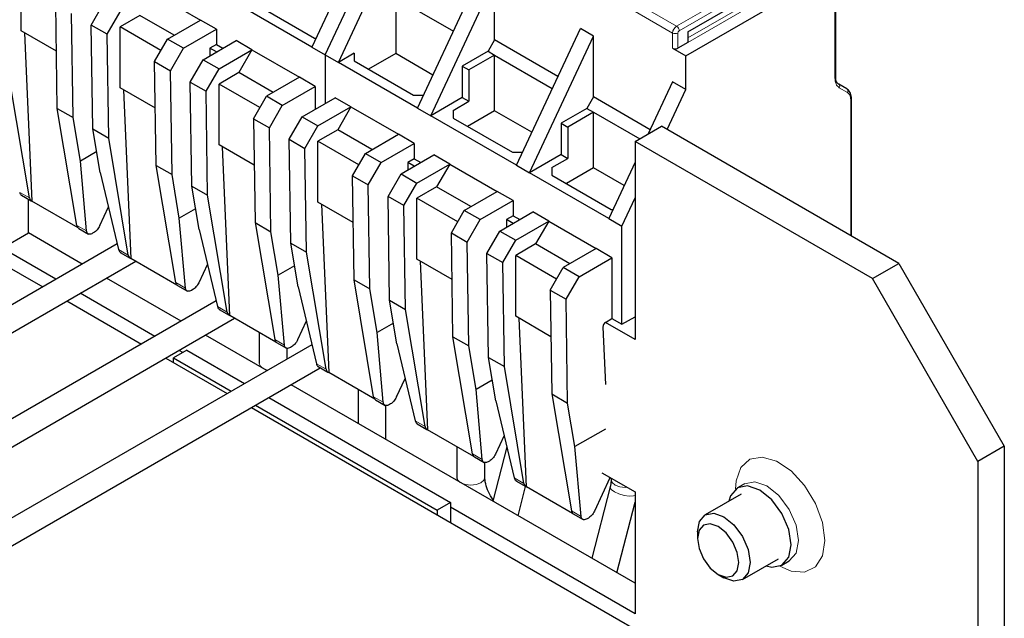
# Model space of a CAD drawing. Header units: millimetres. Extents: x 5 to 418, y 2 to 292.
# Tile 37 of 43: x 355 to 376, y 121 to 134. Entities that reach past the tile are written whole.
import ezdxf

# ---------------------------------------------------------------- set-up
doc = ezdxf.new("R2010")
doc.units = ezdxf.units.MM

msp = doc.modelspace()

# ---------------------------------------------------------------- linework, layer by layer
at = {"color": 7, "linetype": 'Continuous', "lineweight": 25}
for p, q in [((362.8332, 136.4898), (361.4614, 133.5571)), ((361.7442, 133.3938), (363.116, 136.3265)), ((362.0271, 133.2305), (363.3989, 136.1632)), ((355.2247, 133.9092), (355.2247, 135.2157)), ((363.7241, 132.2509), (365.0959, 135.1835)), ((369.48, 133.3712), (372.6761, 135.2163)), ((364.007, 132.0876), (365.3788, 135.0203)), ((365.3788, 133.7138), (365.3788, 135.0203)), ((358.0531, 134.7259), (359.0714, 134.1381)), ((361.4614, 133.5571), (359.7643, 134.5368)), ((363.2574, 134.6118), (363.2574, 133.4197)), ((363.2574, 134.6118), (364.4945, 133.8977)), ((369.5224, 133.8856), (370.8235, 134.6367)), ((355.9989, 132.2446), (355.9649, 134.473)), ((356.7286, 134.0321), (357.0066, 134.5136)), ((357.068, 133.8362), (357.346, 134.3177)), ((360.2452, 134.4878), (361.518, 133.753)), ((372.6937, 132.922), (372.6937, 134.4769)), ((356.3383, 132.0487), (356.3044, 134.277)), ((357.7703, 134.236), (357.346, 133.9911)), ((358.5056, 133.8115), (357.7703, 134.236)), ((358.3643, 133.7299), (359.0714, 134.1381)), ((359.4108, 133.9421), (359.0714, 134.1381)), ((355.9802, 133.4731), (355.2247, 133.9092)), ((357.068, 133.8362), (356.7286, 134.0321)), ((356.7626, 131.8038), (356.7286, 134.0321)), ((358.2228, 133.4849), (357.346, 133.9911)), ((357.346, 132.6846), (357.346, 133.9911)), ((358.7037, 133.5339), (359.4108, 133.9421)), ((359.4108, 133.9421), (359.4108, 133.6155)), ((365.8454, 131.0262), (367.2172, 133.9589)), ((367.5001, 133.7956), (367.2172, 133.9589)), ((355.2982, 133.8668), (355.4554, 130.2534)), ((357.102, 131.6078), (357.068, 133.8362)), ((358.0863, 133.2484), (358.3643, 133.7299)), ((358.7037, 133.5339), (358.3643, 133.7299)), ((359.1279, 133.289), (359.835, 133.6972)), ((360.1744, 133.5013), (359.835, 133.6972)), ((361.518, 133.753), (361.553, 133.753)), ((365.3788, 133.7138), (365.2373, 133.4688)), ((366.7361, 132.9302), (365.3788, 133.7138)), ((366.1283, 130.863), (367.5001, 133.7956)), ((367.5001, 132.4892), (367.5001, 133.7956)), ((369.5224, 133.8856), (369.5224, 133.657)), ((358.4257, 133.0524), (358.7037, 133.5339)), ((359.4108, 133.6155), (359.2722, 133.5355)), ((359.2722, 133.5355), (359.2722, 133.3723)), ((359.4136, 133.4539), (359.2722, 133.5355)), ((359.4108, 133.6155), (359.5521, 133.5339)), ((359.4673, 133.0931), (360.1744, 133.5013)), ((360.1744, 133.5013), (359.8916, 133.0114)), ((360.1744, 133.5013), (361.1927, 132.9135)), ((361.4614, 133.5571), (361.7442, 133.3938)), ((369.1971, 133.5345), (369.48, 133.3712)), ((369.5224, 133.657), (369.3103, 133.5345)), ((347.1778, 133.3287), (355.6859, 128.4171)), ((358.8499, 132.8075), (359.1279, 133.289)), ((359.1279, 133.289), (359.4673, 133.0931)), ((361.7442, 133.3938), (361.7442, 132.3501)), ((361.7442, 133.3938), (362.0271, 133.2305)), ((362.3665, 133.4265), (362.0271, 133.2305)), ((362.3665, 133.4265), (362.3665, 133.2632)), ((362.3665, 133.2632), (363.6393, 132.5284)), ((363.2574, 133.4197), (362.6764, 133.0843)), ((364.0554, 132.959), (363.2574, 133.4197)), ((365.2373, 133.4688), (364.6858, 133.1504)), ((365.3788, 133.3872), (364.8272, 133.0688)), ((365.2373, 133.4688), (365.3788, 133.3872)), ((365.3788, 133.3872), (366.6158, 132.6731)), ((365.3788, 132.1951), (365.3788, 133.3872)), ((369.48, 132.6527), (369.48, 133.3712)), ((358.0863, 133.2484), (358.4257, 133.0524)), ((358.1202, 131.02), (358.0863, 133.2484)), ((358.4597, 130.8241), (358.4257, 133.0524)), ((359.1894, 132.6116), (359.4673, 133.0931)), ((363.7241, 132.2509), (362.0271, 133.2305)), ((364.6858, 133.1504), (364.6858, 132.4794)), ((364.6858, 133.1504), (364.8272, 133.0688)), ((364.8272, 133.0688), (364.8272, 132.3978)), ((359.8916, 133.0114), (359.4673, 132.7664)), ((360.627, 132.5869), (359.8916, 133.0114)), ((361.1927, 132.9135), (360.4856, 132.5052)), ((361.5321, 132.7175), (361.1927, 132.9135)), ((355.4007, 130.3243), (354.9807, 132.8324)), ((358.1015, 132.2485), (357.346, 132.6846)), ((357.4195, 132.6422), (357.5768, 129.0288)), ((358.8499, 132.8075), (359.1894, 132.6116)), ((358.8839, 130.5792), (358.8499, 132.8075)), ((360.3441, 132.2603), (359.4673, 132.7664)), ((359.4673, 131.46), (359.4673, 132.7664)), ((360.825, 132.3093), (361.5321, 132.7175)), ((361.5321, 132.7175), (361.5321, 132.2277)), ((369.1971, 132.816), (368.674, 131.6975)), ((369.0771, 131.7913), (369.48, 132.6527)), ((369.48, 132.6527), (369.1971, 132.816)), ((372.9327, 132.663), (372.7589, 132.7633)), ((359.2233, 130.3832), (359.1894, 132.6116)), ((360.2076, 132.0238), (360.4856, 132.5052)), ((360.825, 132.3093), (360.4856, 132.5052)), ((361.2493, 132.0644), (361.9564, 132.4726)), ((362.2958, 132.2767), (361.9564, 132.4726)), ((363.6393, 132.5284), (363.854, 132.5284)), ((364.6858, 132.4794), (364.007, 132.0876)), ((364.6858, 132.4794), (364.8272, 132.3978)), ((367.5001, 132.4892), (367.3587, 132.2442)), ((368.716, 131.7873), (367.5001, 132.4892)), ((373.0331, 129.5075), (373.0331, 132.4554)), ((355.9989, 132.2446), (356.3383, 132.0487)), ((356.4189, 129.7365), (355.9989, 132.2446)), ((360.547, 131.8278), (360.825, 132.3093)), ((361.5887, 131.8684), (362.2958, 132.2767)), ((362.2958, 132.2767), (362.0129, 131.7868)), ((362.2958, 132.2767), (363.314, 131.6888)), ((363.7241, 132.2509), (364.007, 132.0876)), ((364.4878, 132.2019), (364.8272, 132.3978)), ((367.3587, 132.2442), (366.8071, 131.9258)), ((367.3587, 132.2442), (367.5001, 132.1626)), ((356.4947, 131.1151), (356.3383, 132.0487)), ((360.2076, 132.0238), (360.547, 131.8278)), ((360.2076, 132.0238), (360.2416, 129.7954)), ((360.9713, 131.5829), (361.2493, 132.0644)), ((361.2493, 132.0644), (361.5887, 131.8684)), ((365.8454, 131.0262), (364.007, 132.0876)), ((364.4878, 132.2019), (364.4878, 132.0386)), ((364.4878, 132.0386), (365.7606, 131.3038)), ((365.3788, 132.1951), (364.7978, 131.8597)), ((366.1767, 131.7344), (365.3788, 132.1951)), ((367.5001, 132.1626), (366.9485, 131.8442)), ((367.5001, 132.1626), (368.4898, 131.5912)), ((367.5001, 130.9704), (367.5001, 132.1626)), ((356.7626, 131.8038), (357.102, 131.6078)), ((356.9189, 130.8702), (356.7626, 131.8038)), ((360.581, 129.5995), (360.547, 131.8278)), ((361.3107, 131.387), (361.5887, 131.8684)), ((362.0129, 131.7868), (361.5887, 131.5418)), ((362.7483, 131.3622), (362.0129, 131.7868)), ((366.8071, 131.9258), (366.8071, 131.2548)), ((366.8071, 131.9258), (366.9485, 131.8442)), ((366.9485, 131.8442), (366.9485, 131.1732)), ((368.391, 131.5342), (368.9567, 131.8608)), ((374.0479, 128.9217), (368.9567, 131.8608)), ((357.522, 129.0997), (357.102, 131.6078)), ((360.9713, 131.5829), (361.3107, 131.387)), ((361.0052, 129.3545), (360.9713, 131.5829)), ((362.6069, 131.2806), (363.314, 131.6888)), ((363.6534, 131.4929), (363.314, 131.6888)), ((360.2228, 131.0238), (359.4673, 131.46)), ((359.6981, 127.8041), (359.5408, 131.4176)), ((361.3447, 129.1586), (361.3107, 131.387)), ((362.4655, 131.0357), (361.5887, 131.5418)), ((361.5887, 130.2354), (361.5887, 131.5418)), ((362.9463, 131.0847), (363.6534, 131.4929)), ((363.6534, 131.4929), (363.6534, 131.1663)), ((368.391, 131.5342), (368.391, 127.2882)), ((373.4822, 128.5951), (368.391, 131.5342)), ((356.8441, 131.3169), (356.4947, 131.1151)), ((362.3289, 130.7991), (362.6069, 131.2806)), ((362.6069, 131.2806), (362.9463, 131.0847)), ((363.3706, 130.8398), (364.0777, 131.248)), ((363.6534, 131.1663), (363.5148, 131.0863)), ((363.6534, 131.1663), (363.7948, 131.0847)), ((364.4171, 131.052), (364.0777, 131.248)), ((365.7606, 131.3038), (365.9753, 131.3038)), ((366.8071, 131.2548), (366.1283, 130.863)), ((366.6091, 130.9773), (366.9485, 131.1732)), ((366.8071, 131.2548), (366.9485, 131.1732)), ((356.6275, 129.6161), (356.4947, 131.1151)), ((358.1202, 131.02), (358.4597, 130.8241)), ((358.5402, 128.5119), (358.1202, 131.02)), ((362.6683, 130.6032), (362.9463, 131.0847)), ((363.5148, 131.0863), (363.5148, 130.9231)), ((363.6562, 131.0047), (363.5148, 131.0863)), ((363.71, 130.6438), (364.4171, 131.052)), ((364.4171, 131.052), (364.1342, 130.5621)), ((364.4171, 131.052), (365.4353, 130.4642)), ((365.8454, 131.0262), (366.1283, 130.863)), ((366.6091, 130.9773), (366.6091, 130.814)), ((367.5001, 130.9704), (366.9191, 130.635)), ((368.1566, 130.5914), (367.5001, 130.9704)), ((368.391, 131.0926), (367.8253, 129.8833)), ((356.9189, 130.8702), (357.3134, 129.2201)), ((358.616, 129.8905), (358.4597, 130.8241)), ((362.3289, 130.7991), (362.6683, 130.6032)), ((362.3629, 128.5708), (362.3289, 130.7991)), ((363.0926, 130.3583), (363.3706, 130.8398)), ((363.3706, 130.8398), (363.71, 130.6438)), ((367.8253, 129.8833), (366.1283, 130.863)), ((366.6091, 130.814), (367.8819, 130.0792)), ((358.8839, 130.5792), (359.2233, 130.3832)), ((359.0402, 129.6456), (358.8839, 130.5792)), ((362.7023, 128.3749), (362.6683, 130.6032)), ((363.432, 130.1623), (363.71, 130.6438)), ((364.1342, 130.5621), (363.71, 130.3172)), ((364.8696, 130.1376), (364.1342, 130.5621)), ((355.229, 130.3817), (355.44, 130.2599)), ((359.6433, 127.8751), (359.2233, 130.3832)), ((363.432, 130.1623), (363.0926, 130.3583)), ((363.1266, 128.1299), (363.0926, 130.3583)), ((364.5868, 129.8111), (363.71, 130.3172)), ((363.71, 129.0108), (363.71, 130.3172)), ((364.7282, 130.056), (365.4353, 130.4642)), ((365.7747, 130.2683), (365.4353, 130.4642)), ((368.1082, 129.72), (368.391, 130.3247)), ((355.3803, 129.5732), (355.3803, 130.2944)), ((356.4448, 129.6822), (355.4554, 130.2534)), ((356.9112, 129.7313), (357.0958, 130.1304)), ((358.9655, 130.0923), (358.616, 129.8905)), ((362.3442, 129.7992), (361.5887, 130.2354)), ((361.6622, 130.1929), (361.8194, 126.5795)), ((363.466, 127.934), (363.432, 130.1623)), ((365.0676, 129.8601), (365.7747, 130.2683)), ((365.7747, 130.2683), (365.7747, 129.9417)), ((358.7488, 128.3915), (358.616, 129.8905)), ((364.4502, 129.5745), (364.7282, 130.056)), ((365.0676, 129.8601), (364.7282, 130.056)), ((365.4919, 129.6152), (366.199, 130.0234)), ((365.7747, 129.9417), (365.6362, 129.8617)), ((365.7747, 129.9417), (365.9161, 129.8601)), ((366.5384, 129.8274), (366.199, 130.0234)), ((367.8253, 129.8833), (368.1082, 129.72)), ((367.8819, 130.0792), (367.917, 130.0792)), ((356.4582, 129.6721), (356.6693, 129.5502)), ((360.2416, 129.7954), (360.581, 129.5995)), ((360.2416, 129.7954), (360.6616, 127.2873)), ((364.7896, 129.3786), (365.0676, 129.8601)), ((365.6362, 129.8617), (365.6362, 129.6984)), ((365.7775, 129.7801), (365.6362, 129.8617)), ((365.8313, 129.4192), (366.5384, 129.8274)), ((366.5384, 129.8274), (366.2556, 129.3375)), ((366.5384, 129.8274), (367.5566, 129.2396)), ((368.1082, 127.6147), (368.1082, 129.72)), ((354.8146, 129.2466), (355.3803, 129.5732)), ((356.5344, 128.9069), (355.3803, 129.5732)), ((356.7826, 129.5825), (356.7566, 129.5675)), ((359.0402, 129.6456), (359.4347, 127.9955)), ((360.7373, 128.6659), (360.581, 129.5995)), ((364.4502, 129.5745), (364.7896, 129.3786)), ((364.4842, 127.3462), (364.4502, 129.5745)), ((365.2139, 129.1337), (365.4919, 129.6152)), ((365.4919, 129.6152), (365.8313, 129.4192)), ((357.2847, 129.3401), (340.896, 119.8791)), ((355.9687, 128.5803), (354.8146, 129.2466)), ((361.0052, 129.3545), (361.3447, 129.1586)), ((361.1616, 128.421), (361.0052, 129.3545)), ((364.8236, 127.1502), (364.7896, 129.3786)), ((365.5533, 128.9377), (365.8313, 129.4192)), ((366.2556, 129.3375), (365.8313, 129.0926)), ((366.9909, 128.913), (366.2556, 129.3375)), ((357.3503, 129.1571), (357.5613, 129.0353)), ((361.7646, 126.6505), (361.3447, 129.1586)), ((365.2139, 129.1337), (365.5533, 128.9377)), ((365.2479, 126.9053), (365.2139, 129.1337)), ((366.7081, 128.5864), (365.8313, 129.0926)), ((365.8313, 127.7861), (365.8313, 129.0926)), ((367.5566, 129.2396), (366.8495, 128.8314)), ((367.1889, 128.6355), (367.8961, 129.0437)), ((367.8961, 129.0437), (367.5566, 129.2396)), ((367.8961, 129.0437), (367.8961, 127.7372)), ((341.156, 119.4287), (357.6811, 128.9685)), ((358.5661, 128.4576), (357.5768, 129.0288)), ((359.2171, 128.9057), (359.0326, 128.5067)), ((361.0868, 128.8677), (360.7373, 128.6659)), ((364.4655, 128.5746), (363.71, 129.0108)), ((363.7835, 128.9683), (363.9407, 125.3549)), ((365.5873, 126.7094), (365.5533, 128.9377)), ((366.5715, 128.3499), (366.8495, 128.8314)), ((367.1889, 128.6355), (366.8495, 128.8314)), ((373.4822, 128.5951), (374.0479, 128.9217)), ((374.0479, 128.9217), (376.3106, 125.0025)), ((360.8701, 127.1669), (360.7373, 128.6659)), ((366.911, 128.154), (367.1889, 128.6355)), ((358.6557, 127.6823), (357.0544, 128.6067)), ((358.5795, 128.4475), (358.7906, 128.3256)), ((361.1616, 128.421), (361.5561, 126.7709)), ((362.3629, 128.5708), (362.7023, 128.3749)), ((362.7829, 126.0627), (362.3629, 128.5708)), ((375.7449, 124.6759), (373.4822, 128.5951)), ((358.09, 127.3557), (356.4887, 128.2801)), ((358.9039, 128.3579), (358.8779, 128.3429)), ((362.8586, 127.4413), (362.7023, 128.3749)), ((366.5715, 128.3499), (366.911, 128.154)), ((366.5715, 128.3499), (366.6055, 126.1216)), ((359.4061, 128.1155), (343.0173, 118.6545)), ((356.2059, 128.1169), (357.8072, 127.1925)), ((363.1266, 128.1299), (363.466, 127.934)), ((363.2829, 127.1964), (363.1266, 128.1299)), ((366.9449, 125.9256), (366.911, 128.154)), ((359.4716, 127.9325), (359.6826, 127.8107)), ((360.6875, 127.233), (359.6981, 127.8041)), ((363.886, 125.4259), (363.466, 127.934)), ((366.5868, 127.35), (365.8313, 127.7861)), ((368.1082, 127.6147), (368.391, 127.778)), ((343.2773, 118.2041), (359.8025, 127.7439)), ((361.3385, 127.6811), (361.1539, 127.282)), ((363.2081, 127.643), (362.8586, 127.4413)), ((366.062, 124.1303), (365.9048, 127.7437)), ((367.701, 127.5561), (367.7546, 126.323)), ((368.391, 127.2882), (367.7546, 127.6556)), ((367.7575, 127.6572), (367.8961, 127.7372)), ((367.8961, 127.7372), (368.1082, 127.6147)), ((360.4941, 126.621), (359.1758, 127.3821)), ((360.327, 127.4411), (360.327, 126.7885)), ((362.9915, 125.9423), (362.8586, 127.4413)), ((364.4842, 127.3462), (364.8236, 127.1502)), ((364.9042, 124.8381), (364.4842, 127.3462)), ((361.4588, 127.1779), (345.1386, 117.7565)), ((360.7008, 127.2228), (360.912, 127.101)), ((363.2829, 127.1964), (363.6774, 125.5463)), ((364.9799, 126.2167), (364.8236, 127.1502)), ((358.7744, 127.0587), (358.4915, 126.8954)), ((358.6895, 127.0097), (358.6101, 127.0555)), ((358.7744, 127.0587), (360.0133, 126.3434)), ((360.927, 126.8709), (360.927, 127.1127)), ((361.0252, 127.1333), (360.9992, 127.1182)), ((358.3272, 126.8922), (359.6456, 126.1311)), ((358.4915, 126.8954), (359.7305, 126.1801)), ((358.4915, 126.7974), (358.4915, 126.8954)), ((360.327, 126.7885), (360.3273, 126.7802)), ((365.2479, 126.9053), (365.5873, 126.7094)), ((365.4042, 125.9718), (365.2479, 126.9053)), ((345.3986, 117.3061), (361.6388, 126.6814)), ((361.5929, 126.7079), (361.8039, 126.586)), ((362.8088, 126.0084), (361.8194, 126.5795)), ((366.0073, 124.2013), (365.5873, 126.7094)), ((368.391, 122.0622), (361.0142, 126.3208)), ((363.2752, 126.0574), (363.4598, 126.4565)), ((365.3294, 126.4184), (364.9799, 126.2167)), ((362.4483, 126.2165), (362.4483, 125.4929)), ((365.1128, 124.7177), (364.9799, 126.2167)), ((366.6055, 126.1216), (366.9449, 125.9256)), ((366.6055, 126.1216), (367.0255, 123.6135)), ((360.2505, 125.8799), (364.1484, 123.6297)), ((360.5334, 126.0432), (364.4312, 123.793)), ((362.8222, 125.9982), (363.0333, 125.8764)), ((363.0483, 125.1465), (363.0483, 125.8881)), ((363.1465, 125.9086), (363.1205, 125.8936)), ((365.4042, 125.9718), (365.7987, 124.3217)), ((367.1013, 124.9921), (366.9449, 125.9256)), ((360.1657, 125.8309), (375.4621, 117.0005)), ((363.7143, 125.4832), (363.9253, 125.3614)), ((364.9301, 124.7838), (363.9407, 125.3549)), ((367.7546, 125.3693), (367.1013, 124.9921)), ((365.5811, 125.2319), (365.3965, 124.8328)), ((364.5696, 124.9919), (364.5696, 124.3393)), ((365.6401, 124.9851), (365.3417, 123.8225)), ((367.2341, 123.493), (367.1013, 124.9921)), ((376.3106, 125.0025), (375.7449, 124.6759)), ((376.3106, 125.0025), (376.3106, 112.2645)), ((364.9435, 124.7736), (365.1546, 124.6517)), ((365.1696, 124.3393), (365.1696, 124.6635)), ((365.2679, 124.684), (365.2418, 124.669)), ((375.7449, 124.6759), (375.7449, 111.9379)), ((367.6804, 124.4323), (368.391, 124.022)), ((364.5696, 124.3393), (364.5759, 124.2647)), ((365.1696, 124.3393), (365.1696, 124.3431)), ((365.8356, 124.2586), (366.0466, 124.1368)), ((367.8469, 124.3198), (367.5178, 123.6082)), ((367.8469, 124.3198), (367.8482, 124.3354)), ((367.8789, 124.3177), (367.8789, 124.2908)), ((370.7415, 124.1971), (370.5859, 124.1072)), ((365.8813, 123.5111), (366.0424, 124.1392)), ((367.0514, 123.5591), (366.062, 124.1303)), ((367.8569, 124.1326), (367.4631, 122.5979)), ((368.391, 124.022), (368.391, 121.4091)), ((370.6639, 123.9721), (369.8945, 123.5279)), ((364.4312, 123.793), (364.1484, 123.6297)), ((364.4312, 123.793), (364.4312, 123.3685)), ((368.0026, 122.2865), (368.391, 123.8002)), ((364.1484, 123.6297), (364.1484, 123.5318)), ((368.391, 121.4091), (364.4312, 123.695)), ((367.0648, 123.549), (367.2759, 123.4271)), ((367.3892, 123.4594), (367.3632, 123.4444)), ((369.7287, 123.1617), (369.7287, 123.0214)), ((370.6944, 122.1423), (371.4639, 122.5865)), ((371.5419, 122.4514), (371.6974, 122.5412)), ((370.1729, 122.2521), (370.2943, 122.1819))]:
    msp.add_line(p, q, dxfattribs=at)
at = {"color": 7, "linetype": 'Continuous', "lineweight": 18}
for p, q in [((367.6409, 134.7595), (369.1971, 133.8611)), ((369.282, 134.0081), (367.7243, 134.9074)), ((369.282, 134.0081), (370.8713, 134.9256)), ((369.3386, 133.9101), (370.9279, 134.8276)), ((369.5224, 133.755), (370.781, 134.4816)), ((370.8235, 134.4081), (369.5224, 133.657)), ((372.6761, 134.4514), (372.6761, 132.8975)), ((369.1971, 133.8611), (369.1971, 133.5345)), ((369.3103, 133.5345), (369.3103, 133.8611)), ((369.5224, 133.8856), (369.5224, 133.8856)), ((372.7714, 132.6869), (372.9451, 132.5866)), ((373.0155, 132.4309), (373.0155, 129.5177)), ((355.4007, 130.3243), (355.1921, 130.4448)), ((356.4189, 129.7365), (356.6275, 129.6161)), ((357.522, 129.0997), (357.3134, 129.2201)), ((358.5402, 128.5119), (358.7488, 128.3915)), ((359.4347, 127.9955), (359.6433, 127.8751)), ((360.8701, 127.1669), (360.6616, 127.2873)), ((361.7646, 126.6505), (361.5561, 126.7709)), ((360.4317, 126.657), (360.5086, 126.6294)), ((362.7829, 126.0627), (362.9915, 125.9423)), ((363.886, 125.4259), (363.6774, 125.5463)), ((364.9042, 124.8381), (365.1128, 124.7177)), ((365.7987, 124.3217), (366.0073, 124.2013)), ((367.2341, 123.493), (367.0255, 123.6135))]:
    msp.add_line(p, q, dxfattribs=at)
at = {"color": 7, "linetype": 'Continuous', "lineweight": 18, "flags": 128}
for points in [[(360.3273, 126.7802), (360.3498, 126.7222), (360.3992, 126.6758)], [(372.4611, 122.9789), (372.4092, 123.3684), (372.259, 123.7757), (372.0267, 124.1566), (371.7377, 124.4699), (371.4231, 124.6815), (371.1171, 124.7687), (370.8529, 124.7219), (370.659, 124.5462), (370.5565, 124.2606), (370.5435, 124.0779)], [(364.5696, 124.3393), (364.5925, 124.273), (364.6419, 124.2266)], [(364.6744, 124.2078), (364.7548, 124.1793), (364.8696, 124.1661), (364.9844, 124.1793), (365.0818, 124.2168), (365.1468, 124.273), (365.1696, 124.3393)], [(367.8789, 124.2908), (367.9017, 124.2245), (367.9668, 124.1684), (368.0641, 124.1308), (368.1789, 124.1176), (368.2223, 124.1195)], [(371.8954, 122.9789), (371.844, 123.3073), (371.6975, 123.6451), (371.4781, 123.941), (371.2195, 124.1497), (370.9608, 124.2396), (370.7415, 124.197), (370.7412, 124.1969)], [(367.8569, 124.1326), (367.8558, 124.1198), (367.8812, 124.0724), (367.9471, 124.0229), (368.0436, 123.9787), (368.1558, 123.9466), (368.2668, 123.9315), (368.3596, 123.9356), (368.391, 123.9435)], [(371.4953, 122.4293), (371.7377, 122.3232), (372.0267, 122.3027), (372.259, 122.4155), (372.4092, 122.6493), (372.4611, 122.9789)], [(371.6969, 122.5408), (371.6975, 122.5412), (371.844, 122.7098), (371.8954, 122.9789)]]:
    msp.add_lwpolyline(points, dxfattribs=at)
at = {"color": 7, "linetype": 'Continuous', "lineweight": 25, "flags": 128}
for points in [[(371.7399, 122.8891), (371.6884, 123.2175), (371.5419, 123.5553), (371.3226, 123.8512), (371.0639, 124.0599), (370.8052, 124.1498), (370.5859, 124.1072), (370.4394, 123.9386), (370.4022, 123.8211)], [(369.7287, 123.1617), (369.7718, 123.3868), (369.8944, 123.5279), (370.0779, 123.5636), (370.2944, 123.4883)], [(370.1729, 123.2779), (370.0029, 123.337), (369.8588, 123.309), (369.7625, 123.1982), (369.7287, 123.0214), (369.7625, 122.8056), (369.8588, 122.5836), (370.0029, 122.3892), (370.1729, 122.252), (370.3429, 122.1929), (370.487, 122.2209), (370.5833, 122.3318), (370.6171, 122.5085), (370.5833, 122.7244), (370.487, 122.9464), (370.3429, 123.1407), (370.1729, 123.2779)], [(370.2944, 123.4883), (370.5109, 123.3136), (370.6944, 123.0661), (370.817, 122.7834), (370.8601, 122.5085), (370.817, 122.2834), (370.6944, 122.1423), (370.5109, 122.1066), (370.2944, 122.1819), (370.2943, 122.1819)], [(371.2021, 122.4354), (371.3226, 122.4088), (371.5419, 122.4514), (371.6884, 122.62), (371.7399, 122.8891)]]:
    msp.add_lwpolyline(points, dxfattribs=at)
at = {"color": 7, "linetype": 'Continuous', "lineweight": 18}
for centre, radius, start, end in [((369.3814, 133.8527), 0.1844, 122.6055, 177.3942), ((369.2157, 133.9045), 0.1229, 2.60548, 57.39452), ((369.3717, 133.8583), 0.0615, 122.60548, 177.39452), ((369.2537, 133.9703), 0.123, 242.60822, 297.39091), ((372.6636, 132.925), 0.0302, 294.37466, 354.3052), ((372.7197, 132.7197), 0.0613, 327.58165, 29.4068), ((372.8934, 132.6194), 0.0612, 327.57146, 29.52882), ((373.003, 132.4584), 0.0302, 294.38853, 354.11389)]:
    msp.add_arc(centre, radius, start, end, dxfattribs=at)
at = {"color": 7, "linetype": 'Continuous', "lineweight": 25}
for centre, radius, start, end in [((369.2537, 133.6437), 0.123, 242.60967, 297.39033), ((372.7378, 132.7273), 0.0418, 32.63763, 59.65897), ((372.9116, 132.6269), 0.0418, 32.7874, 59.66174), ((355.4823, 130.3307), 0.0818, 184.44574, 250.85107), ((356.5041, 129.7442), 0.0855, 185.17353, 237.54852), ((357.6036, 129.1061), 0.0818, 184.44574, 250.85107), ((358.6254, 128.5196), 0.0855, 185.17353, 237.54852), ((359.7249, 127.8815), 0.0818, 184.44574, 250.85107), ((367.8229, 127.5543), 0.122, 122.45226, 179.1683), ((360.7467, 127.295), 0.0855, 185.17353, 237.54852), ((361.8462, 126.6568), 0.0818, 184.44574, 250.85107), ((362.8681, 126.0704), 0.0855, 185.17353, 237.54852), ((363.9676, 125.4322), 0.0818, 184.44574, 250.85107), ((364.9894, 124.8458), 0.0855, 185.17353, 237.54852), ((366.0889, 124.2076), 0.0818, 184.44574, 250.85107), ((367.1107, 123.6212), 0.0855, 185.17353, 237.54852)]:
    msp.add_arc(centre, radius, start, end, dxfattribs=at)
at = {"color": 7, "linetype": 'Continuous', "lineweight": 18}
for points in [[(372.6761, 132.8975), (372.6805, 132.8503), (372.6894, 132.756), (372.7441, 132.7099), (372.7714, 132.6869)], [(372.9451, 132.5866), (372.9653, 132.5695), (373.0057, 132.5355), (373.0122, 132.4658), (373.0155, 132.4309)]]:
    msp.add_open_spline(points, degree=3, dxfattribs=at)
at = {"color": 7, "linetype": 'Continuous', "lineweight": 25}
for points, knots in [([(372.773, 132.7499), (372.7613, 132.7575), (372.7378, 132.7726), (372.7132, 132.8117), (372.6967, 132.8609), (372.6947, 132.9015), (372.6937, 132.9219)], [0, 0, 0, 0, 0.2471789, 0.4960424, 0.7468894, 1, 1, 1, 1]), ([(373.0331, 132.4553), (373.032, 132.4765), (373.0299, 132.519), (373.0124, 132.5734), (372.9856, 132.6193), (372.9597, 132.6395), (372.9467, 132.6496)], [0, 0, 0, 0, 0.2467211, 0.495828, 0.7470259, 1, 1, 1, 1]), ([(355.1921, 130.4448), (355.1952, 130.4348), (355.2013, 130.4153), (355.2163, 130.391), (355.2315, 130.3834), (355.2394, 130.3795)], [0, 0, 0, 0, 0.33673612, 0.65887641, 1, 1, 1, 1]), ([(356.9112, 129.7313), (356.9027, 129.7148), (356.8861, 129.6826), (356.8527, 129.6399), (356.8177, 129.6053), (356.7941, 129.5899), (356.7826, 129.5825)], [0, 0, 0, 0, 0.2694601, 0.5258976, 0.7693827, 1, 1, 1, 1]), ([(356.7566, 129.5675), (356.7427, 129.5607), (356.7134, 129.5465), (356.6729, 129.5461), (356.6461, 129.5634), (356.6318, 129.5891), (356.6289, 129.607), (356.6275, 129.6161)], [0, 0, 0, 0, 0.2118548, 0.4488692, 0.7110968, 0.8523484, 1, 1, 1, 1]), ([(357.3134, 129.2201), (357.3165, 129.2102), (357.3226, 129.1906), (357.3376, 129.1664), (357.3529, 129.1588), (357.3607, 129.1549)], [0, 0, 0, 0, 0.3367361, 0.6588764, 1, 1, 1, 1]), ([(359.0326, 128.5067), (359.024, 128.4902), (359.0074, 128.4579), (358.974, 128.4153), (358.939, 128.3807), (358.9154, 128.3653), (358.9039, 128.3579)], [0, 0, 0, 0, 0.2694601, 0.5258976, 0.7693827, 1, 1, 1, 1]), ([(358.8779, 128.3429), (358.8641, 128.3361), (358.8348, 128.3218), (358.7942, 128.3214), (358.7674, 128.3387), (358.7531, 128.3645), (358.7503, 128.3824), (358.7488, 128.3915)], [0, 0, 0, 0, 0.2118548, 0.4488692, 0.7110968, 0.8523484, 1, 1, 1, 1]), ([(359.4347, 127.9955), (359.4379, 127.9856), (359.4439, 127.966), (359.459, 127.9418), (359.4742, 127.9342), (359.482, 127.9303)], [0, 0, 0, 0, 0.3367361, 0.6588764, 1, 1, 1, 1]), ([(360.9992, 127.1182), (360.9854, 127.1115), (360.9561, 127.0972), (360.9156, 127.0968), (360.8888, 127.1141), (360.8744, 127.1399), (360.8716, 127.1578), (360.8701, 127.1669)], [0, 0, 0, 0, 0.2118548, 0.4488692, 0.7110968, 0.8523484, 1, 1, 1, 1]), ([(361.1539, 127.282), (361.1453, 127.2655), (361.1287, 127.2333), (361.0953, 127.1907), (361.0603, 127.156), (361.0367, 127.1407), (361.0252, 127.1333)], [0, 0, 0, 0, 0.2694601, 0.5258976, 0.7693827, 1, 1, 1, 1]), ([(361.5561, 126.7709), (361.5592, 126.7609), (361.5653, 126.7414), (361.5803, 126.7172), (361.5955, 126.7096), (361.6033, 126.7057)], [0, 0, 0, 0, 0.33673612, 0.65887641, 1, 1, 1, 1]), ([(363.1205, 125.8936), (363.1067, 125.8869), (363.0774, 125.8726), (363.0369, 125.8722), (363.0101, 125.8895), (362.9957, 125.9153), (362.9929, 125.9331), (362.9915, 125.9423)], [0, 0, 0, 0, 0.2118548, 0.4488692, 0.7110968, 0.8523484, 1, 1, 1, 1]), ([(363.2752, 126.0574), (363.2667, 126.0409), (363.25, 126.0087), (363.2166, 125.9661), (363.1816, 125.9314), (363.158, 125.9161), (363.1465, 125.9086)], [0, 0, 0, 0, 0.2694601, 0.5258976, 0.7693827, 1, 1, 1, 1]), ([(363.6774, 125.5463), (363.6805, 125.5363), (363.6866, 125.5168), (363.7016, 125.4926), (363.7168, 125.485), (363.7246, 125.481)], [0, 0, 0, 0, 0.3367361, 0.6588764, 1, 1, 1, 1]), ([(365.3965, 124.8328), (365.388, 124.8163), (365.3713, 124.7841), (365.338, 124.7414), (365.3029, 124.7068), (365.2793, 124.6915), (365.2679, 124.684)], [0, 0, 0, 0, 0.2694601, 0.5258976, 0.7693827, 1, 1, 1, 1]), ([(365.2418, 124.669), (365.228, 124.6623), (365.1987, 124.648), (365.1582, 124.6476), (365.1314, 124.6649), (365.117, 124.6907), (365.1142, 124.7085), (365.1128, 124.7177)], [0, 0, 0, 0, 0.2118548, 0.4488692, 0.7110968, 0.8523484, 1, 1, 1, 1]), ([(365.3498, 123.8538), (365.3301, 123.8806), (365.2721, 123.9594), (365.2068, 124.1125), (365.1727, 124.2535), (365.1704, 124.3187), (365.1696, 124.3393)], [0, 0, 0, 0, 0.17416456, 0.51231519, 0.84615436, 1, 1, 1, 1]), ([(365.7987, 124.3217), (365.8018, 124.3117), (365.8079, 124.2922), (365.8229, 124.2679), (365.8381, 124.2603), (365.846, 124.2564)], [0, 0, 0, 0, 0.3367361, 0.6588764, 1, 1, 1, 1]), ([(367.8789, 124.2908), (367.8777, 124.2617), (367.8757, 124.2137), (367.8622, 124.1555), (367.8569, 124.1326)], [0, 0, 0, 0, 0.6081035, 1, 1, 1, 1]), ([(367.5178, 123.6082), (367.5093, 123.5917), (367.4927, 123.5595), (367.4593, 123.5168), (367.4243, 123.4822), (367.4007, 123.4669), (367.3892, 123.4594)], [0, 0, 0, 0, 0.2694601, 0.5258976, 0.7693827, 1, 1, 1, 1]), ([(367.3632, 123.4444), (367.3493, 123.4377), (367.3201, 123.4234), (367.2795, 123.423), (367.2527, 123.4403), (367.2384, 123.4661), (367.2355, 123.4839), (367.2341, 123.493)], [0, 0, 0, 0, 0.2118548, 0.4488692, 0.7110968, 0.8523484, 1, 1, 1, 1])]:
    msp.add_open_spline(points, degree=3, knots=knots, dxfattribs=at)

doc.saveas('drawing.dxf')
